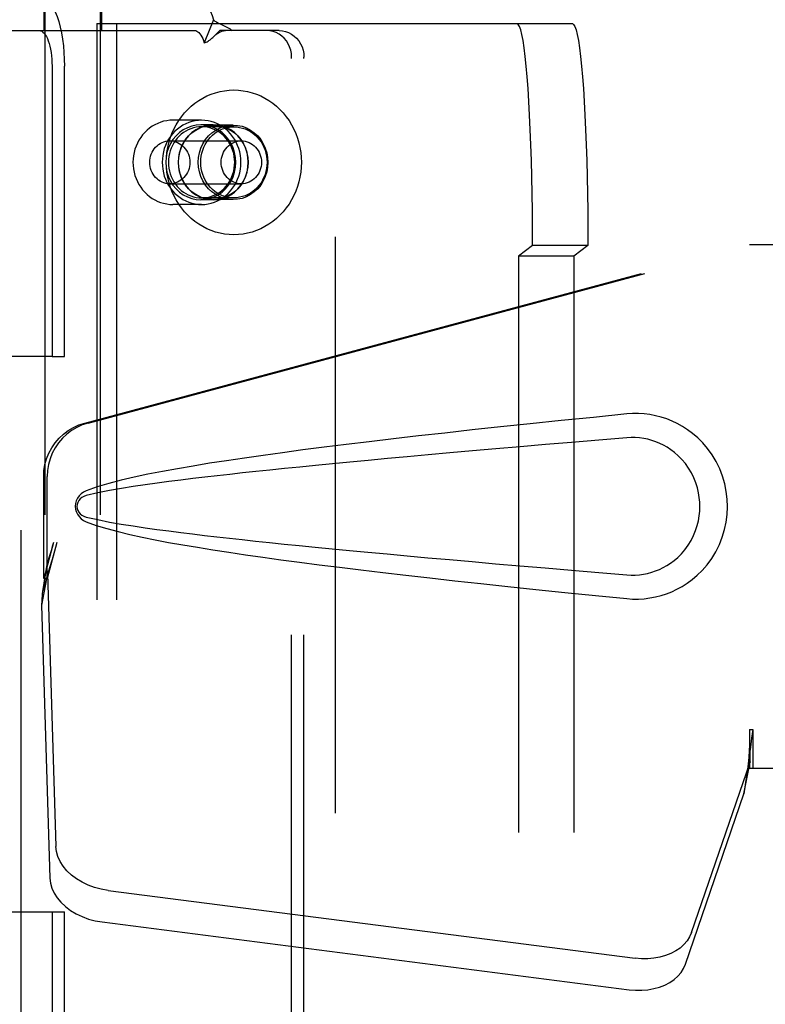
# Model space of a CAD drawing. Header units: inches. Extents: x 0 to 236, y 0 to 153.
# Tile 41 of 99: x 96.66 to 98.34, y 55.78 to 58. Entities that reach past the tile are written whole.
import ezdxf

# ---------------------------------------------------------------- set-up
doc = ezdxf.new("R2010")
doc.units = ezdxf.units.IN
doc.header["$LTSCALE"] = 12.986111
doc.header["$MEASUREMENT"] = 0
doc.linetypes.add('HIDDEN', pattern=[0.2, 0.1, -0.1])
doc.layers.add('DEFAULT_2', color=8, linetype='HIDDEN')
doc.layers.add('DOOR_2_ASSEMBLY', color=7, linetype='CONTINUOUS')

msp = doc.modelspace()

# ---------------------------------------------------------------- linework, layer by layer
at = {"layer": 'DEFAULT_2', "color": 8, "linetype": 'HIDDEN'}
for p, q in [((97.3761, 17.2568), (97.3761, 96.2268)), ((96.7209, 58.1859), (96.7209, 54.7168)), ((96.8459, 58.1859), (96.8459, 54.7168)), ((96.7184, 58.0568), (96.7184, 57.9788)), ((96.8484, 58.0568), (96.8484, 57.9788)), ((96.8379, 57.9943), (96.8379, 55.2443)), ((96.8379, 57.9943), (97.9095, 57.9943)), ((96.8827, 57.9943), (96.8827, 55.2443)), ((97.1013, 58.0025), (97.0802, 57.9513)), ((96.5776, 57.9788), (97.0586, 57.9788)), ((97.2208, 57.9788), (97.115, 57.9788)), ((97.2487, 57.9788), (97.2208, 57.9788)), ((97.2768, 55.3188), (97.2768, 57.9188)), ((97.3047, 55.3188), (97.3047, 57.9188)), ((96.7372, 57.8988), (96.7372, 57.2443)), ((96.7651, 57.2443), (96.7651, 57.8988)), ((97.0741, 57.7768), (97.0096, 57.7768)), ((97.1003, 57.7663), (97.0723, 57.7663)), ((97.1469, 57.7618), (97.0741, 57.7618)), ((97.1451, 57.7658), (97.1003, 57.7658)), ((97.0024, 57.7303), (97.1637, 57.7303)), ((97.0024, 57.6333), (97.1637, 57.6333)), ((97.1003, 57.5973), (97.0723, 57.5973)), ((97.1469, 57.6018), (97.0741, 57.6018)), ((97.1451, 57.5978), (97.1003, 57.5978)), ((97.0741, 57.5868), (97.0096, 57.5868)), ((97.8197, 57.4943), (97.7883, 57.4706)), ((97.9444, 57.4943), (97.8197, 57.4943)), ((97.9444, 57.4943), (97.913, 57.4706)), ((97.7883, 57.4706), (97.7883, 55.7679)), ((97.913, 57.4706), (97.7883, 57.4706)), ((97.913, 57.4706), (97.913, 55.7679)), ((96.7372, 57.2443), (96.1658, 57.2443)), ((96.7372, 57.2443), (96.7651, 57.2443)), ((96.5738, 55.9933), (96.7372, 55.9933)), ((96.7372, 55.9933), (96.7372, 55.3388)), ((96.7372, 55.9933), (96.7651, 55.9933)), ((96.7651, 55.3388), (96.7651, 55.9933))]:
    msp.add_line(p, q, dxfattribs=at)
for points in [[(96.7085, 58.0568), (96.7141, 58.056), (96.7195, 58.0537), (96.7249, 58.05), (96.7302, 58.0447), (96.7352, 58.0381), (96.74, 58.0301), (96.7444, 58.0209), (96.7485, 58.0105), (96.7523, 57.999), (96.7556, 57.9865), (96.7584, 57.9732), (96.7608, 57.9592), (96.7627, 57.9446), (96.764, 57.9296), (96.7648, 57.9143), (96.7651, 57.8988)], [(97.0586, 58.0568), (97.0634, 58.0562), (97.0682, 58.0545), (97.0729, 58.0516), (97.0776, 58.0476), (97.082, 58.0426), (97.0864, 58.0365), (97.0905, 58.0293), (97.0943, 58.0213), (97.0979, 58.0124), (97.1013, 58.0025)], [(97.1013, 58.0025), (97.1043, 58.0001), (97.1075, 57.998), (97.1108, 57.996), (97.114, 57.9943), (97.1173, 57.9928), (97.1204, 57.9914), (97.1235, 57.99), (97.1265, 57.9887), (97.1296, 57.9872), (97.1327, 57.9857), (97.1356, 57.984), (97.1384, 57.9822), (97.1408, 57.9805), (97.1429, 57.9788)], [(97.8197, 57.4943), (97.8196, 57.5336), (97.8193, 57.5725), (97.8188, 57.611), (97.818, 57.6488), (97.8171, 57.6856), (97.8159, 57.7213), (97.8146, 57.7555), (97.8131, 57.7882), (97.8114, 57.819), (97.8095, 57.8478), (97.8075, 57.8745), (97.8053, 57.8988), (97.8031, 57.9206), (97.8007, 57.9398), (97.7982, 57.9562), (97.7956, 57.9698), (97.793, 57.9804), (97.7903, 57.9881), (97.7876, 57.9927), (97.7848, 57.9943)], [(97.9095, 57.9943), (97.9123, 57.9927), (97.915, 57.9881), (97.9177, 57.9804), (97.9203, 57.9698), (97.9229, 57.9562), (97.9254, 57.9398), (97.9278, 57.9206), (97.93, 57.8988), (97.9322, 57.8745), (97.9342, 57.8478), (97.9361, 57.819), (97.9378, 57.7882), (97.9393, 57.7555), (97.9406, 57.7213), (97.9418, 57.6856), (97.9427, 57.6488), (97.9435, 57.611), (97.944, 57.5725), (97.9443, 57.5336), (97.9444, 57.4943)], [(96.7085, 57.9788), (96.7113, 57.9784), (96.7141, 57.9772), (96.7168, 57.9753), (96.7195, 57.9727), (96.722, 57.9693), (96.7244, 57.9653), (96.7267, 57.9606), (96.7288, 57.9553), (96.7307, 57.9495), (96.7323, 57.9432), (96.7338, 57.9365), (96.735, 57.9294), (96.7359, 57.922), (96.7366, 57.9144), (96.737, 57.9066), (96.7372, 57.8988)], [(97.0586, 57.9788), (97.061, 57.9785), (97.0635, 57.9776), (97.0659, 57.9761), (97.0682, 57.9741), (97.0705, 57.9716), (97.0726, 57.9685), (97.0747, 57.9649), (97.0767, 57.9608), (97.0785, 57.9563), (97.0802, 57.9513)], [(97.1018, 57.9654), (97.1024, 57.9659), (97.104, 57.9674), (97.1056, 57.9688), (97.1072, 57.9701), (97.1087, 57.9713), (97.1103, 57.9724), (97.1119, 57.9734), (97.1135, 57.9744), (97.1151, 57.9753), (97.1167, 57.9761), (97.1184, 57.9768), (97.12, 57.9774), (97.1218, 57.9779), (97.1235, 57.9783), (97.1254, 57.9786), (97.1273, 57.9787), (97.1282, 57.9788)], [(97.1018, 57.9654), (97.1043, 57.9678), (97.1066, 57.9702)], [(97.1066, 57.9702), (97.1131, 57.9769), (97.115, 57.9788)], [(97.2768, 57.9188), (97.2763, 57.9267), (97.2749, 57.9343), (97.2725, 57.9417), (97.2693, 57.9488), (97.2652, 57.9553), (97.2604, 57.9612), (97.2549, 57.9664), (97.2488, 57.9707), (97.2422, 57.9742), (97.2353, 57.9767), (97.2281, 57.9782), (97.2208, 57.9788)], [(97.2487, 57.9788), (97.2561, 57.9782), (97.2632, 57.9767), (97.2701, 57.9742), (97.2767, 57.9707), (97.2828, 57.9664), (97.2883, 57.9612), (97.2931, 57.9553), (97.2972, 57.9488), (97.3005, 57.9417), (97.3028, 57.9343), (97.3042, 57.9267), (97.3047, 57.9188)], [(97.0802, 57.9513), (97.0822, 57.9519), (97.0843, 57.9526), (97.0864, 57.9536), (97.0886, 57.9548), (97.0908, 57.9562), (97.0931, 57.9579), (97.0953, 57.9596), (97.0975, 57.9614), (97.0997, 57.9634), (97.1018, 57.9654)], [(96.9947, 57.6818), (96.995, 57.6929), (96.9961, 57.704), (96.9979, 57.7149), (97.0003, 57.7257), (97.0035, 57.7363), (97.0073, 57.7467), (97.0117, 57.7568), (97.0168, 57.7665), (97.0225, 57.7758), (97.0288, 57.7846), (97.0356, 57.793), (97.043, 57.8009), (97.0508, 57.8082), (97.0591, 57.8149), (97.0678, 57.821), (97.0768, 57.8265), (97.0862, 57.8313), (97.0959, 57.8354), (97.1058, 57.8387), (97.1159, 57.8414), (97.1261, 57.8432), (97.1365, 57.8444), (97.1469, 57.8448), (97.1572, 57.8444), (97.1676, 57.8432), (97.1778, 57.8414), (97.1879, 57.8387), (97.1978, 57.8354), (97.2075, 57.8313), (97.2169, 57.8265), (97.2259, 57.821), (97.2346, 57.8149), (97.2429, 57.8082), (97.2507, 57.8009), (97.2581, 57.793), (97.2649, 57.7846), (97.2712, 57.7758), (97.2769, 57.7665), (97.282, 57.7568), (97.2864, 57.7467), (97.2902, 57.7363), (97.2934, 57.7257), (97.2958, 57.7149), (97.2976, 57.704), (97.2987, 57.6929), (97.299, 57.6818)], [(97.0096, 57.7768), (97.0026, 57.7765), (96.9956, 57.7756), (96.9887, 57.7742), (96.982, 57.7722), (96.9754, 57.7696), (96.969, 57.7665), (96.9628, 57.7629), (96.9569, 57.7588), (96.9514, 57.7542), (96.9461, 57.7492), (96.9413, 57.7437), (96.9369, 57.7378), (96.933, 57.7316), (96.9295, 57.7251), (96.9265, 57.7183), (96.924, 57.7113), (96.9221, 57.704), (96.9207, 57.6967), (96.9199, 57.6893), (96.9196, 57.6818)], [(97.0741, 57.7768), (97.0668, 57.7764), (97.0595, 57.7755), (97.0523, 57.7739), (97.0453, 57.7716), (97.0385, 57.7688), (97.0319, 57.7653), (97.0256, 57.7613), (97.0196, 57.7567), (97.014, 57.7517), (97.0089, 57.7461), (97.0041, 57.7401), (96.9999, 57.7337), (96.9961, 57.727), (96.9929, 57.7199), (96.9902, 57.7126), (96.9881, 57.7051), (96.9866, 57.6974), (96.9857, 57.6896), (96.9854, 57.6818)], [(97.1628, 57.6818), (97.1625, 57.6896), (97.1616, 57.6974), (97.1601, 57.7051), (97.158, 57.7126), (97.1553, 57.7199), (97.1521, 57.727), (97.1484, 57.7337), (97.1441, 57.7401), (97.1394, 57.7461), (97.1342, 57.7517), (97.1286, 57.7567), (97.1226, 57.7613), (97.1163, 57.7653), (97.1097, 57.7688), (97.1029, 57.7716), (97.0959, 57.7739), (97.0887, 57.7755), (97.0814, 57.7764), (97.0741, 57.7768)], [(97.0723, 57.7663), (97.0619, 57.7655), (97.0519, 57.7634), (97.0421, 57.7598), (97.0329, 57.7549), (97.0243, 57.7488), (97.0165, 57.7415), (97.0097, 57.7332), (97.004, 57.724), (96.9994, 57.7141), (96.9961, 57.7036), (96.9941, 57.6928), (96.9934, 57.6818), (96.9941, 57.6707), (96.9961, 57.6599), (96.9994, 57.6494), (97.004, 57.6395), (97.0097, 57.6303), (97.0165, 57.622), (97.0243, 57.6147), (97.0329, 57.6086), (97.0421, 57.6037), (97.0519, 57.6001), (97.0619, 57.598), (97.0723, 57.5973)], [(97.0741, 57.7618), (97.0679, 57.7615), (97.0618, 57.7607), (97.0558, 57.7593), (97.0499, 57.7574), (97.0441, 57.755), (97.0386, 57.7521), (97.0333, 57.7487), (97.0282, 57.7449), (97.0235, 57.7406), (97.0192, 57.7359), (97.0152, 57.7309), (97.0116, 57.7255), (97.0084, 57.7198), (97.0057, 57.7139), (97.0035, 57.7077), (97.0017, 57.7014), (97.0004, 57.6949), (96.9997, 57.6884), (96.9994, 57.6818)], [(97.1003, 57.7663), (97.0899, 57.7655), (97.0799, 57.7634), (97.0701, 57.7598), (97.0608, 57.7549), (97.0523, 57.7488), (97.0445, 57.7415), (97.0377, 57.7332), (97.032, 57.724), (97.0274, 57.7141), (97.0241, 57.7036), (97.0221, 57.6928), (97.0214, 57.6818), (97.0221, 57.6707), (97.0241, 57.6599), (97.0274, 57.6494), (97.032, 57.6395), (97.0377, 57.6303), (97.0445, 57.622), (97.0523, 57.6147), (97.0608, 57.6086), (97.0701, 57.6037), (97.0799, 57.6001), (97.0899, 57.598), (97.1003, 57.5973)], [(97.1003, 57.5978), (97.09, 57.5985), (97.08, 57.6006), (97.0703, 57.6042), (97.0611, 57.609), (97.0525, 57.6151), (97.0448, 57.6224), (97.0381, 57.6306), (97.0324, 57.6398), (97.0278, 57.6496), (97.0245, 57.66), (97.0225, 57.6708), (97.0219, 57.6818), (97.0225, 57.6927), (97.0245, 57.7035), (97.0278, 57.7139), (97.0324, 57.7238), (97.0381, 57.7329), (97.0448, 57.7412), (97.0525, 57.7484), (97.0611, 57.7545), (97.0703, 57.7594), (97.08, 57.7629), (97.09, 57.765), (97.1003, 57.7658)], [(97.1451, 57.5978), (97.1347, 57.5985), (97.1248, 57.6006), (97.1151, 57.6042), (97.1059, 57.609), (97.0973, 57.6151), (97.0896, 57.6224), (97.0829, 57.6306), (97.0772, 57.6398), (97.0726, 57.6496), (97.0693, 57.66), (97.0673, 57.6708), (97.0666, 57.6818), (97.0673, 57.6927), (97.0693, 57.7035), (97.0726, 57.7139), (97.0772, 57.7238), (97.0829, 57.7329), (97.0896, 57.7412), (97.0973, 57.7484), (97.1059, 57.7545), (97.1151, 57.7594), (97.1248, 57.7629), (97.1347, 57.765), (97.1451, 57.7658)], [(97.0722, 57.6818), (97.0725, 57.6888), (97.0733, 57.6957), (97.0747, 57.7025), (97.0767, 57.7091), (97.0792, 57.7156), (97.0822, 57.7218), (97.0857, 57.7276), (97.0896, 57.7332), (97.094, 57.7383), (97.0989, 57.743), (97.104, 57.7473), (97.1095, 57.751), (97.1153, 57.7543), (97.1213, 57.7569), (97.1275, 57.759), (97.1339, 57.7605), (97.1404, 57.7615), (97.1469, 57.7618)], [(97.0723, 57.5973), (97.0827, 57.598), (97.0927, 57.6001), (97.1025, 57.6037), (97.1118, 57.6086), (97.1203, 57.6147), (97.1281, 57.622), (97.1349, 57.6303), (97.1406, 57.6395), (97.1452, 57.6494), (97.1485, 57.6599), (97.1505, 57.6707), (97.1512, 57.6818), (97.1505, 57.6928), (97.1485, 57.7036), (97.1452, 57.7141), (97.1406, 57.724), (97.1349, 57.7332), (97.1281, 57.7415), (97.1203, 57.7488), (97.1118, 57.7549), (97.1025, 57.7598), (97.0927, 57.7634), (97.0827, 57.7655), (97.0723, 57.7663)], [(97.1488, 57.6818), (97.1485, 57.6884), (97.1478, 57.6949), (97.1465, 57.7014), (97.1448, 57.7077), (97.1425, 57.7139), (97.1398, 57.7198), (97.1366, 57.7255), (97.133, 57.7309), (97.1291, 57.7359), (97.1247, 57.7406), (97.12, 57.7449), (97.115, 57.7487), (97.1097, 57.7521), (97.1041, 57.755), (97.0984, 57.7574), (97.0924, 57.7593), (97.0864, 57.7607), (97.0803, 57.7615), (97.0741, 57.7618)], [(97.1003, 57.5973), (97.1107, 57.598), (97.1207, 57.6001), (97.1305, 57.6037), (97.1397, 57.6086), (97.1483, 57.6147), (97.1561, 57.622), (97.1629, 57.6303), (97.1686, 57.6395), (97.1731, 57.6494), (97.1765, 57.6599), (97.1785, 57.6707), (97.1792, 57.6818), (97.1785, 57.6928), (97.1765, 57.7036), (97.1731, 57.7141), (97.1686, 57.724), (97.1629, 57.7332), (97.1561, 57.7415), (97.1483, 57.7488), (97.1397, 57.7549), (97.1305, 57.7598), (97.1207, 57.7634), (97.1107, 57.7655), (97.1003, 57.7663)], [(97.1003, 57.7658), (97.1106, 57.765), (97.1206, 57.7629), (97.1303, 57.7594), (97.1395, 57.7545), (97.148, 57.7484), (97.1557, 57.7412), (97.1625, 57.7329), (97.1682, 57.7238), (97.1727, 57.7139), (97.176, 57.7035), (97.178, 57.6927), (97.1787, 57.6818), (97.178, 57.6708), (97.176, 57.66), (97.1727, 57.6496), (97.1682, 57.6398), (97.1625, 57.6306), (97.1557, 57.6224), (97.148, 57.6151), (97.1395, 57.609), (97.1303, 57.6042), (97.1206, 57.6006), (97.1106, 57.5985), (97.1003, 57.5978)], [(97.1451, 57.7658), (97.1554, 57.765), (97.1654, 57.7629), (97.1751, 57.7594), (97.1843, 57.7545), (97.1928, 57.7484), (97.2005, 57.7412), (97.2073, 57.7329), (97.213, 57.7238), (97.2175, 57.7139), (97.2208, 57.7035), (97.2228, 57.6927), (97.2235, 57.6818), (97.2228, 57.6708), (97.2208, 57.66), (97.2175, 57.6496), (97.213, 57.6398), (97.2073, 57.6306), (97.2005, 57.6224), (97.1928, 57.6151), (97.1843, 57.609), (97.1751, 57.6042), (97.1654, 57.6006), (97.1554, 57.5985), (97.1451, 57.5978)], [(97.1469, 57.7618), (97.1534, 57.7615), (97.1598, 57.7605), (97.1662, 57.759), (97.1724, 57.7569), (97.1784, 57.7543), (97.1842, 57.751), (97.1897, 57.7473), (97.1949, 57.743), (97.1997, 57.7383), (97.2041, 57.7332), (97.208, 57.7276), (97.2115, 57.7218), (97.2145, 57.7156), (97.217, 57.7091), (97.219, 57.7025), (97.2204, 57.6957), (97.2213, 57.6888), (97.2215, 57.6818)], [(96.9572, 57.6818), (96.9574, 57.6865), (96.958, 57.6912), (96.9591, 57.6958), (96.9606, 57.7003), (96.9625, 57.7046), (96.9648, 57.7087), (96.9674, 57.7125), (96.9704, 57.7161), (96.9737, 57.7193), (96.9773, 57.7221), (96.9811, 57.7245), (96.9851, 57.7266), (96.9893, 57.7282), (96.9936, 57.7293), (96.998, 57.73), (97.0024, 57.7303)], [(97.0024, 57.7303), (97.0069, 57.73), (97.0113, 57.7293), (97.0156, 57.7282), (97.0198, 57.7266), (97.0238, 57.7245), (97.0276, 57.7221), (97.0312, 57.7193), (97.0345, 57.7161), (97.0374, 57.7125), (97.0401, 57.7087), (97.0424, 57.7046), (97.0443, 57.7003), (97.0458, 57.6958), (97.0468, 57.6912), (97.0475, 57.6865), (97.0477, 57.6818)], [(97.1184, 57.6818), (97.1186, 57.6865), (97.1193, 57.6912), (97.1204, 57.6958), (97.1219, 57.7003), (97.1238, 57.7046), (97.1261, 57.7087), (97.1287, 57.7125), (97.1317, 57.7161), (97.135, 57.7193), (97.1385, 57.7221), (97.1424, 57.7245), (97.1464, 57.7266), (97.1506, 57.7282), (97.1549, 57.7293), (97.1593, 57.73), (97.1637, 57.7303)], [(97.1637, 57.7303), (97.1681, 57.73), (97.1725, 57.7293), (97.1768, 57.7282), (97.181, 57.7266), (97.185, 57.7245), (97.1889, 57.7221), (97.1924, 57.7193), (97.1957, 57.7161), (97.1987, 57.7125), (97.2014, 57.7087), (97.2036, 57.7046), (97.2055, 57.7003), (97.207, 57.6958), (97.2081, 57.6912), (97.2088, 57.6865), (97.209, 57.6818)], [(96.9196, 57.6818), (96.9199, 57.6743), (96.9207, 57.6668), (96.9221, 57.6594), (96.924, 57.6522), (96.9265, 57.6452), (96.9295, 57.6384), (96.933, 57.6319), (96.9369, 57.6257), (96.9413, 57.6198), (96.9462, 57.6144), (96.9514, 57.6093), (96.9569, 57.6047), (96.9628, 57.6006), (96.9689, 57.597), (96.9753, 57.5939), (96.9819, 57.5914), (96.9887, 57.5894), (96.9956, 57.5879), (97.0026, 57.5871), (97.0096, 57.5868)], [(97.0024, 57.6333), (96.998, 57.6335), (96.9936, 57.6342), (96.9893, 57.6354), (96.9851, 57.637), (96.9811, 57.639), (96.9773, 57.6414), (96.9737, 57.6443), (96.9704, 57.6475), (96.9674, 57.651), (96.9648, 57.6548), (96.9625, 57.6589), (96.9606, 57.6632), (96.9591, 57.6677), (96.958, 57.6723), (96.9574, 57.677), (96.9572, 57.6818)], [(96.9854, 57.6818), (96.9857, 57.6739), (96.9866, 57.6661), (96.9881, 57.6584), (96.9902, 57.6509), (96.9929, 57.6436), (96.9961, 57.6365), (96.9999, 57.6298), (97.0041, 57.6234), (97.0089, 57.6174), (97.014, 57.6119), (97.0196, 57.6068), (97.0256, 57.6022), (97.0319, 57.5982), (97.0385, 57.5948), (97.0453, 57.5919), (97.0523, 57.5897), (97.0595, 57.5881), (97.0668, 57.5871), (97.0741, 57.5868)], [(97.299, 57.6818), (97.2987, 57.6706), (97.2976, 57.6596), (97.2958, 57.6486), (97.2934, 57.6378), (97.2902, 57.6272), (97.2864, 57.6168), (97.282, 57.6068), (97.2769, 57.5971), (97.2712, 57.5878), (97.2649, 57.5789), (97.2581, 57.5705), (97.2507, 57.5626), (97.2429, 57.5553), (97.2346, 57.5486), (97.2259, 57.5425), (97.2169, 57.537), (97.2075, 57.5323), (97.1978, 57.5282), (97.1879, 57.5248), (97.1778, 57.5222), (97.1676, 57.5203), (97.1572, 57.5191), (97.1469, 57.5188), (97.1365, 57.5191), (97.1261, 57.5203), (97.1159, 57.5222), (97.1058, 57.5248), (97.0959, 57.5282), (97.0862, 57.5323), (97.0768, 57.537), (97.0678, 57.5425), (97.0591, 57.5486), (97.0508, 57.5553), (97.043, 57.5626), (97.0356, 57.5705), (97.0288, 57.5789), (97.0225, 57.5878), (97.0168, 57.5971), (97.0117, 57.6068), (97.0073, 57.6168), (97.0035, 57.6272), (97.0003, 57.6378), (96.9979, 57.6486), (96.9961, 57.6596), (96.995, 57.6706), (96.9947, 57.6818)], [(96.9994, 57.6818), (96.9997, 57.6751), (97.0004, 57.6686), (97.0017, 57.6621), (97.0035, 57.6558), (97.0057, 57.6496), (97.0084, 57.6437), (97.0116, 57.638), (97.0152, 57.6326), (97.0192, 57.6276), (97.0235, 57.6229), (97.0282, 57.6186), (97.0333, 57.6148), (97.0386, 57.6114), (97.0441, 57.6085), (97.0499, 57.6061), (97.0558, 57.6042), (97.0618, 57.6029), (97.0679, 57.602), (97.0741, 57.6018)], [(97.0477, 57.6818), (97.0475, 57.677), (97.0468, 57.6723), (97.0458, 57.6677), (97.0443, 57.6632), (97.0424, 57.6589), (97.0401, 57.6548), (97.0374, 57.651), (97.0345, 57.6475), (97.0312, 57.6443), (97.0276, 57.6414), (97.0238, 57.639), (97.0198, 57.637), (97.0156, 57.6354), (97.0113, 57.6342), (97.0069, 57.6335), (97.0024, 57.6333)], [(97.1469, 57.6018), (97.1404, 57.6021), (97.1339, 57.603), (97.1275, 57.6045), (97.1213, 57.6066), (97.1153, 57.6093), (97.1095, 57.6125), (97.104, 57.6162), (97.0989, 57.6205), (97.094, 57.6252), (97.0896, 57.6303), (97.0857, 57.6359), (97.0822, 57.6418), (97.0792, 57.648), (97.0767, 57.6544), (97.0747, 57.6611), (97.0733, 57.6679), (97.0725, 57.6748), (97.0722, 57.6818)], [(97.0741, 57.5868), (97.0814, 57.5871), (97.0887, 57.5881), (97.0959, 57.5897), (97.1029, 57.5919), (97.1097, 57.5948), (97.1163, 57.5982), (97.1226, 57.6022), (97.1286, 57.6068), (97.1342, 57.6119), (97.1394, 57.6174), (97.1441, 57.6234), (97.1484, 57.6298), (97.1521, 57.6365), (97.1553, 57.6436), (97.158, 57.6509), (97.1601, 57.6584), (97.1616, 57.6661), (97.1625, 57.6739), (97.1628, 57.6818)], [(97.0741, 57.6018), (97.0803, 57.602), (97.0864, 57.6029), (97.0924, 57.6042), (97.0984, 57.6061), (97.1041, 57.6085), (97.1097, 57.6114), (97.115, 57.6148), (97.12, 57.6186), (97.1247, 57.6229), (97.1291, 57.6276), (97.133, 57.6326), (97.1366, 57.638), (97.1398, 57.6437), (97.1425, 57.6496), (97.1448, 57.6558), (97.1465, 57.6621), (97.1478, 57.6686), (97.1485, 57.6751), (97.1488, 57.6818)], [(97.1637, 57.6333), (97.1593, 57.6335), (97.1549, 57.6342), (97.1506, 57.6354), (97.1464, 57.637), (97.1424, 57.639), (97.1385, 57.6414), (97.135, 57.6443), (97.1317, 57.6475), (97.1287, 57.651), (97.1261, 57.6548), (97.1238, 57.6589), (97.1219, 57.6632), (97.1204, 57.6677), (97.1193, 57.6723), (97.1186, 57.677), (97.1184, 57.6818)], [(97.2215, 57.6818), (97.2213, 57.6748), (97.2204, 57.6679), (97.219, 57.6611), (97.217, 57.6544), (97.2145, 57.648), (97.2115, 57.6418), (97.208, 57.6359), (97.2041, 57.6303), (97.1997, 57.6252), (97.1949, 57.6205), (97.1897, 57.6162), (97.1842, 57.6125), (97.1784, 57.6093), (97.1724, 57.6066), (97.1662, 57.6045), (97.1598, 57.603), (97.1534, 57.6021), (97.1469, 57.6018)], [(97.209, 57.6818), (97.2088, 57.677), (97.2081, 57.6723), (97.207, 57.6677), (97.2055, 57.6632), (97.2036, 57.6589), (97.2014, 57.6548), (97.1987, 57.651), (97.1957, 57.6475), (97.1924, 57.6443), (97.1889, 57.6414), (97.185, 57.639), (97.181, 57.637), (97.1768, 57.6354), (97.1725, 57.6342), (97.1681, 57.6335), (97.1637, 57.6333)]]:
    msp.add_lwpolyline(points, dxfattribs=at)
at = {"layer": 'DOOR_2_ASSEMBLY', "color": 8, "linetype": 'HIDDEN'}
for p, q in [((96.6676, 16.5958), (96.6676, 96.8878)), ((96.8108, 57.0944), (98.3082, 57.4968)), ((96.8184, 57.0944), (98.3159, 57.4968)), ((98.3082, 57.4968), (98.6292, 57.4968)), ((96.7184, 56.7439), (96.7184, 56.9737)), ((96.726, 56.7439), (96.726, 56.9737)), ((96.7402, 56.8255), (96.7184, 56.7439)), ((96.7478, 56.8255), (96.726, 56.7439)), ((96.7244, 56.7715), (96.7158, 56.7152)), ((96.7268, 56.7554), (96.7132, 56.6843)), ((96.7268, 56.7554), (96.7459, 56.1402)), ((96.7184, 56.7439), (96.726, 56.7439)), ((96.714, 56.6941), (96.7132, 56.6843)), ((96.7132, 56.6843), (96.7324, 56.0692)), ((98.3082, 56.4042), (98.3083, 56.394)), ((98.3082, 56.4042), (98.3082, 56.3168)), ((98.3082, 56.4042), (98.3159, 56.4042)), ((98.3083, 56.394), (98.3086, 56.364)), ((98.3159, 56.4042), (98.3159, 56.3168)), ((98.1777, 55.9463), (98.3096, 56.3301)), ((98.296, 56.259), (98.3096, 56.3301)), ((98.309, 56.3457), (98.3091, 56.3403)), ((98.3054, 56.3252), (98.296, 56.259)), ((98.3082, 56.3168), (98.6292, 56.3168)), ((98.1641, 55.8752), (98.296, 56.259)), ((96.8634, 56.0412), (98.0509, 55.8887)), ((96.8498, 55.9702), (98.0373, 55.8177))]:
    msp.add_line(p, q, dxfattribs=at)
for points in [[(98.0322, 57.1148), (97.9567, 57.1072), (97.884, 57.0998), (97.8143, 57.0926), (97.7474, 57.0856), (97.6833, 57.0787), (97.6218, 57.0719), (97.5628, 57.0653), (97.5063, 57.0588), (97.452, 57.0524), (97.4, 57.0461), (97.3502, 57.0399), (97.3024, 57.0337), (97.2566, 57.0276), (97.2127, 57.0216), (97.1706, 57.0156), (97.1303, 57.0096), (97.0917, 57.0036), (97.0548, 56.9975), (97.0195, 56.9914), (96.9857, 56.9852), (96.9534, 56.9789), (96.9226, 56.9724), (96.8932, 56.9656), (96.8652, 56.9584), (96.8389, 56.9504), (96.814, 56.9417)], [(98.0712, 57.1149), (98.0582, 57.1157), (98.0452, 57.1156), (98.0322, 57.1148)], [(98.0322, 56.6988), (98.0451, 56.6979), (98.058, 56.6978), (98.0709, 56.6986), (98.0838, 56.7002), (98.0966, 56.7026), (98.1091, 56.7058), (98.1213, 56.7097), (98.1333, 56.7144), (98.1449, 56.7199), (98.1564, 56.7262), (98.1679, 56.7334), (98.1793, 56.7418), (98.1906, 56.7514), (98.2018, 56.7624), (98.2129, 56.7752), (98.2232, 56.7892), (98.2325, 56.8045), (98.2405, 56.8206), (98.2471, 56.8372), (98.2522, 56.8542), (98.2558, 56.8713), (98.258, 56.8886), (98.2588, 56.9059), (98.2582, 56.9232), (98.2561, 56.9405), (98.2526, 56.9576), (98.2477, 56.9746), (98.2413, 56.9913), (98.2333, 57.0074), (98.2242, 57.0228), (98.2139, 57.037), (98.203, 57.0499), (98.1918, 57.0611), (98.1803, 57.0709), (98.1689, 57.0794), (98.1574, 57.0868), (98.1458, 57.0932), (98.134, 57.0988), (98.122, 57.1036), (98.1097, 57.1076), (98.097, 57.1108), (98.0842, 57.1133), (98.0712, 57.1149)], [(96.7184, 56.9737), (96.7191, 56.9874), (96.7213, 57.0007), (96.725, 57.0139), (96.73, 57.0265), (96.7364, 57.0385), (96.7441, 57.0498), (96.753, 57.0601), (96.7629, 57.0694), (96.7738, 57.0776), (96.7855, 57.0846), (96.7978, 57.0902), (96.8108, 57.0944)], [(96.8184, 57.0944), (96.8054, 57.0902), (96.7931, 57.0846), (96.7814, 57.0776), (96.7706, 57.0694), (96.7606, 57.0601), (96.7518, 57.0498), (96.7441, 57.0385), (96.7377, 57.0265), (96.7327, 57.0139), (96.729, 57.0007), (96.7268, 56.9874), (96.726, 56.9737)], [(98.0322, 57.0613), (97.9689, 57.056), (97.9076, 57.0508), (97.8486, 57.0457), (97.7917, 57.0409), (97.7369, 57.0361), (97.6841, 57.0315), (97.6333, 57.027), (97.5845, 57.0226), (97.5376, 57.0183), (97.4927, 57.0142), (97.4495, 57.0102), (97.4083, 57.0063), (97.3688, 57.0025), (97.3311, 56.9988), (97.2951, 56.9952), (97.2607, 56.9918), (97.228, 56.9884), (97.1967, 56.9851), (97.1666, 56.9819), (97.1375, 56.9787), (97.1092, 56.9755), (97.0816, 56.9723), (97.0544, 56.9691), (97.0275, 56.9658), (97.0007, 56.9624), (96.9739, 56.9588), (96.9471, 56.9551), (96.9203, 56.9511), (96.8935, 56.9469), (96.8668, 56.9422), (96.8403, 56.9369), (96.8139, 56.9309)], [(98.0322, 56.7523), (98.0416, 56.7518), (98.051, 56.7519), (98.0604, 56.7526), (98.0697, 56.7538), (98.079, 56.7557), (98.0881, 56.7581), (98.0969, 56.7611), (98.1056, 56.7646), (98.114, 56.7686), (98.1223, 56.7733), (98.1305, 56.7786), (98.1387, 56.7847), (98.1469, 56.7917), (98.1549, 56.7997), (98.1628, 56.8089), (98.1702, 56.819), (98.1768, 56.8298), (98.1825, 56.841), (98.1871, 56.8522), (98.1907, 56.8634), (98.1933, 56.8744), (98.1951, 56.8851), (98.1962, 56.8956), (98.1966, 56.906), (98.1963, 56.9163), (98.1954, 56.9268), (98.1937, 56.9375), (98.1911, 56.9483), (98.1877, 56.9595), (98.1833, 56.9707), (98.1777, 56.982), (98.1713, 56.9929), (98.1639, 57.0032), (98.1561, 57.0126), (98.148, 57.0208), (98.1398, 57.0279), (98.1315, 57.0342), (98.1232, 57.0397), (98.1148, 57.0445), (98.1063, 57.0486), (98.0975, 57.0522), (98.0886, 57.0553), (98.0794, 57.0577), (98.0701, 57.0596), (98.0606, 57.0609), (98.0512, 57.0617), (98.0417, 57.0618), (98.0322, 57.0613)], [(96.814, 56.9417), (96.8079, 56.9386), (96.8027, 56.9348), (96.7981, 56.9301), (96.7945, 56.9248), (96.7919, 56.9192), (96.7903, 56.9132), (96.7897, 56.907), (96.7902, 56.9007), (96.7917, 56.8947), (96.7943, 56.889), (96.798, 56.8837), (96.8025, 56.8789), (96.8079, 56.875), (96.814, 56.8718)], [(96.8139, 56.9309), (96.8088, 56.9291), (96.8043, 56.9266), (96.8005, 56.9234), (96.7974, 56.9197), (96.7952, 56.9156), (96.7938, 56.9112), (96.7934, 56.9066), (96.7939, 56.9019), (96.7953, 56.8976), (96.7976, 56.8936), (96.8007, 56.89), (96.8045, 56.8868), (96.8088, 56.8844), (96.8138, 56.8826)], [(96.8138, 56.8826), (96.8402, 56.8767), (96.8667, 56.8714), (96.8933, 56.8667), (96.9201, 56.8625), (96.9468, 56.8585), (96.9736, 56.8547), (97.0003, 56.8512), (97.0271, 56.8478), (97.0539, 56.8445), (97.081, 56.8413), (97.1086, 56.8381), (97.1368, 56.8349), (97.1658, 56.8317), (97.1959, 56.8285), (97.2272, 56.8252), (97.2599, 56.8218), (97.2942, 56.8184), (97.3302, 56.8148), (97.368, 56.8111), (97.4074, 56.8073), (97.4487, 56.8034), (97.4919, 56.7994), (97.5369, 56.7953), (97.5838, 56.791), (97.6326, 56.7866), (97.6835, 56.7821), (97.7363, 56.7775), (97.7913, 56.7727), (97.8483, 56.7678), (97.9074, 56.7628), (97.9687, 56.7576), (98.0322, 56.7523)], [(96.814, 56.8718), (96.8367, 56.8638), (96.8606, 56.8565), (96.8859, 56.8497), (96.9125, 56.8434), (96.9403, 56.8373), (96.9695, 56.8314), (96.9999, 56.8256), (97.0316, 56.82), (97.0647, 56.8144), (97.0992, 56.8088), (97.1352, 56.8032), (97.1728, 56.7977), (97.2118, 56.7921), (97.2525, 56.7865), (97.2949, 56.7808), (97.339, 56.7751), (97.385, 56.7693), (97.4328, 56.7635), (97.4826, 56.7575), (97.5344, 56.7515), (97.5883, 56.7454), (97.6444, 56.7391), (97.7029, 56.7327), (97.7637, 56.7262), (97.8269, 56.7196), (97.8927, 56.7128), (97.9612, 56.7059), (98.0322, 56.6988)], [(96.7478, 56.8255), (96.7425, 56.806), (96.7372, 56.7868), (96.7318, 56.7679), (96.7264, 56.7495), (96.721, 56.732), (96.7158, 56.7152)], [(96.7402, 56.8255), (96.7376, 56.8159), (96.7349, 56.8065), (96.7323, 56.7973), (96.7296, 56.7883), (96.727, 56.7797), (96.7244, 56.7715)], [(96.7244, 56.7715), (96.7248, 56.7686), (96.7252, 56.7658), (96.7256, 56.7631), (96.726, 56.7605), (96.7264, 56.7579), (96.7268, 56.7554)], [(96.7158, 56.7152), (96.7153, 56.7098), (96.714, 56.6941)], [(98.3159, 56.4042), (98.3133, 56.384), (98.3107, 56.364), (98.308, 56.3443), (98.3054, 56.3252)], [(98.3085, 56.3765), (98.3085, 56.3689), (98.3079, 56.356), (98.3067, 56.3416), (98.3051, 56.3255), (98.3029, 56.3082), (98.3014, 56.2972)], [(98.3086, 56.364), (98.3088, 56.3546), (98.309, 56.3457)], [(98.3091, 56.3403), (98.3092, 56.3376), (98.3093, 56.335), (98.3094, 56.3325), (98.3096, 56.3301)], [(96.8634, 56.0412), (96.8479, 56.0439), (96.8331, 56.0479), (96.8186, 56.0532), (96.805, 56.0597), (96.7924, 56.0674), (96.7809, 56.076), (96.7709, 56.0855), (96.7624, 56.0957), (96.7555, 56.1064), (96.7504, 56.1175), (96.7472, 56.1288), (96.7459, 56.1402)], [(96.7324, 56.0692), (96.7337, 56.0578), (96.7369, 56.0465), (96.742, 56.0354), (96.7488, 56.0246), (96.7573, 56.0145), (96.7674, 56.005), (96.7788, 55.9964), (96.7914, 55.9887), (96.8051, 55.9822), (96.8195, 55.9769), (96.8344, 55.9729), (96.8498, 55.9702)], [(98.1777, 55.9463), (98.1735, 55.9366), (98.1678, 55.9276), (98.1606, 55.9192), (98.152, 55.9116), (98.1422, 55.905), (98.1313, 55.8992), (98.1194, 55.8946), (98.1066, 55.891), (98.0932, 55.8886), (98.0793, 55.8874), (98.0652, 55.8875), (98.0509, 55.8887)], [(98.0373, 55.8177), (98.0517, 55.8164), (98.0658, 55.8164), (98.0796, 55.8176), (98.0931, 55.82), (98.1058, 55.8235), (98.1177, 55.8282), (98.1287, 55.8339), (98.1385, 55.8406), (98.147, 55.8482), (98.1542, 55.8566), (98.1599, 55.8656), (98.1641, 55.8752)]]:
    msp.add_lwpolyline(points, dxfattribs=at)

doc.saveas('drawing.dxf')
